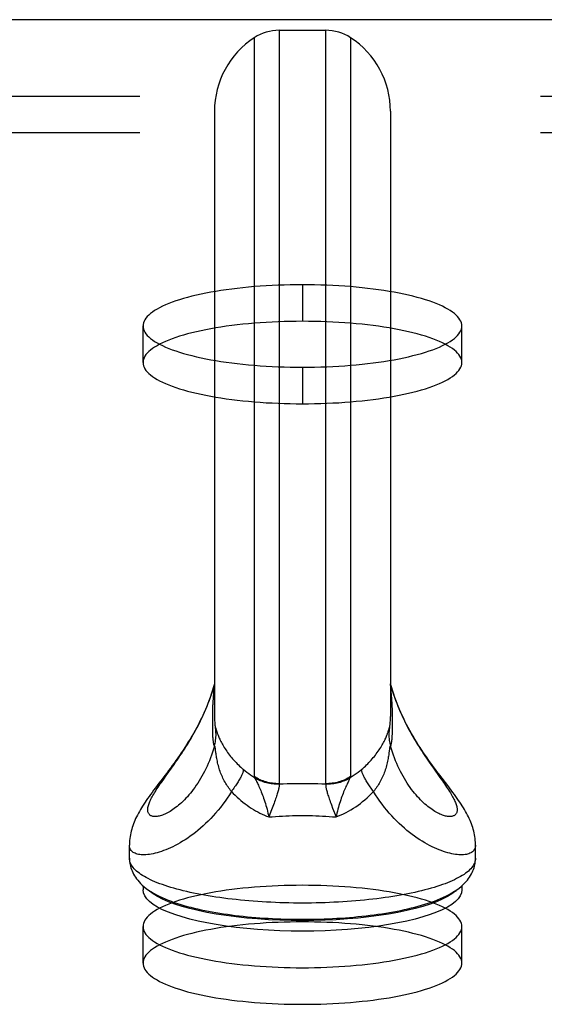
# Model space of a CAD drawing. Header units: inches. Extents: x 0 to 200, y 0 to 129.
# Tile 74 of 82: x 83.94 to 85.38, y 95.75 to 98.45. Entities that reach past the tile are written whole.
import ezdxf

# ---------------------------------------------------------------- set-up
doc = ezdxf.new("R2010")
doc.units = ezdxf.units.IN
doc.header["$LTSCALE"] = 11
doc.header["$MEASUREMENT"] = 0
doc.linetypes.add('HIDDEN', pattern=[0.2, 0.1, -0.1])
doc.layers.get('0').update_dxf_attribs({"linetype": 'CONTINUOUS'})
doc.layers.add('DEFAULT_2', color=8, linetype='HIDDEN')

msp = doc.modelspace()

# ---------------------------------------------------------------- linework, layer by layer
at = {"color": 7, "linetype": 'Continuous'}
for p, q in [((86.7069, 98.4527), (38.9309, 98.4527)), ((84.6511, 98.4236), (84.6511, 96.3534)), ((84.6511, 98.4236), (84.7787, 98.4236)), ((84.7787, 96.3534), (84.7787, 98.4236)), ((84.5827, 98.4032), (84.5827, 96.3731)), ((84.8471, 98.4032), (84.8471, 96.3731)), ((84.4734, 98.2011), (84.4734, 96.5381)), ((84.9564, 98.2011), (84.9564, 96.5381)), ((84.4733, 96.6263), (84.4734, 96.6271)), ((84.4733, 96.6263), (84.4734, 96.6269)), ((84.9581, 96.6219), (84.9564, 96.6281)), ((84.9564, 96.6271), (84.9566, 96.6263)), ((84.9566, 96.6263), (84.9564, 96.6269)), ((84.4678, 96.5484), (84.4677, 96.5429)), ((84.4679, 96.554), (84.4678, 96.5484)), ((84.4681, 96.5597), (84.4679, 96.554)), ((84.9617, 96.5597), (84.9615, 96.5656)), ((84.9619, 96.554), (84.9617, 96.5597)), ((84.962, 96.5484), (84.9619, 96.554)), ((84.9621, 96.5429), (84.962, 96.5484)), ((84.4677, 96.5374), (84.4676, 96.5289)), ((84.4676, 96.5289), (84.4676, 96.5171)), ((84.4677, 96.5429), (84.4677, 96.5374)), ((84.9622, 96.5346), (84.9621, 96.5429)), ((84.9622, 96.5229), (84.9622, 96.5346)), ((84.9622, 96.5143), (84.9622, 96.5229)), ((84.4676, 96.5171), (84.4677, 96.5089)), ((84.4677, 96.5089), (84.4677, 96.5037)), ((84.4677, 96.5037), (84.4678, 96.4987)), ((84.4678, 96.4987), (84.4679, 96.4938)), ((84.4743, 96.5169), (84.4743, 96.5168)), ((84.4769, 96.5054), (84.4772, 96.5045)), ((84.4772, 96.5045), (84.4781, 96.5016)), ((84.4781, 96.5016), (84.4786, 96.4999)), ((84.4786, 96.4999), (84.4792, 96.4979)), ((84.9515, 96.5008), (84.9526, 96.5045)), ((84.9553, 96.5155), (84.9555, 96.5168)), ((84.9555, 96.5168), (84.9555, 96.5169)), ((84.9621, 96.5063), (84.9622, 96.5143)), ((84.9621, 96.5012), (84.9621, 96.5063)), ((84.4764, 96.4465), (84.476, 96.4494)), ((84.4775, 96.4382), (84.4764, 96.4465)), ((84.3408, 96.3758), (84.3552, 96.396)), ((84.3552, 96.396), (84.3628, 96.4068)), ((85.0747, 96.396), (85.0924, 96.371)), ((84.3277, 96.3573), (84.3341, 96.3663)), ((84.3341, 96.3663), (84.3408, 96.3758)), ((84.6302, 96.2819), (84.6227, 96.2622)), ((84.6338, 96.2911), (84.6302, 96.2819)), ((84.637, 96.2999), (84.6338, 96.2911)), ((84.7978, 96.2866), (84.8071, 96.2622)), ((84.2399, 96.1487), (84.2399, 96.1852)), ((85.1899, 96.1487), (85.1899, 96.1852)), ((84.2774, 96.0731), (84.2774, 96.0617)), ((85.1524, 96.0731), (85.1524, 96.0617)), ((84.6219, 95.9801), (84.5916, 95.9821)), ((84.8678, 95.9846), (84.8382, 95.9821)), ((84.6219, 95.9511), (84.5916, 95.9531)), ((84.8678, 95.9556), (84.8382, 95.9531))]:
    msp.add_line(p, q, dxfattribs=at)
for points in [[(84.4734, 96.6281), (84.4717, 96.6219), (84.4685, 96.6114), (84.4652, 96.601), (84.4617, 96.5909), (84.458, 96.5809), (84.4542, 96.5712), (84.4503, 96.5616), (84.4463, 96.5523), (84.4421, 96.5431), (84.4379, 96.5341), (84.4336, 96.5253), (84.4292, 96.5167), (84.4247, 96.5083), (84.4202, 96.5), (84.4156, 96.4919), (84.411, 96.4839), (84.4063, 96.4761), (84.4016, 96.4684), (84.3968, 96.4608), (84.392, 96.4533), (84.3871, 96.4459), (84.3823, 96.4386), (84.3774, 96.4315), (84.3725, 96.4244), (84.3675, 96.4174), (84.3626, 96.4105), (84.3576, 96.4036), (84.3525, 96.3968), (84.3474, 96.3899), (84.3422, 96.383), (84.3369, 96.376)], [(84.3628, 96.4068), (84.3666, 96.4124), (84.3706, 96.4181), (84.3745, 96.4239), (84.3786, 96.4299), (84.3826, 96.4359), (84.3867, 96.4421), (84.3908, 96.4484), (84.3949, 96.4549), (84.399, 96.4614), (84.4031, 96.4681), (84.4072, 96.4749), (84.4113, 96.4819), (84.4153, 96.489), (84.4194, 96.4962), (84.4234, 96.5035), (84.4273, 96.511), (84.4312, 96.5186), (84.4351, 96.5263), (84.4388, 96.5341), (84.4425, 96.542), (84.4461, 96.5501), (84.4496, 96.5582), (84.453, 96.5665), (84.4563, 96.5748), (84.4594, 96.5832), (84.4625, 96.5917), (84.4654, 96.6003), (84.4681, 96.6089), (84.4708, 96.6176), (84.4733, 96.6264)], [(84.4733, 96.6264), (84.4724, 96.6188), (84.4717, 96.6119), (84.471, 96.6056), (84.4705, 96.5998), (84.4701, 96.5946), (84.4697, 96.5899), (84.4694, 96.5856), (84.4691, 96.5817), (84.4689, 96.5781), (84.4687, 96.5748), (84.4685, 96.5716), (84.4684, 96.5685), (84.4683, 96.5655), (84.4681, 96.5597)], [(84.9615, 96.5656), (84.9614, 96.5685), (84.9613, 96.5716), (84.9611, 96.5748), (84.9609, 96.5781), (84.9607, 96.5817), (84.9604, 96.5857), (84.9601, 96.5899), (84.9597, 96.5946), (84.9593, 96.5998), (84.9588, 96.6056), (84.9581, 96.6119), (84.9574, 96.6188), (84.9566, 96.6264)], [(84.9566, 96.6264), (84.959, 96.6176), (84.9617, 96.6089), (84.9644, 96.6003), (84.9673, 96.5917), (84.9704, 96.5832), (84.9736, 96.5748), (84.9768, 96.5665), (84.9802, 96.5582), (84.9837, 96.5501), (84.9873, 96.542), (84.991, 96.5341), (84.9948, 96.5263), (84.9986, 96.5186), (85.0025, 96.511), (85.0064, 96.5035), (85.0104, 96.4962), (85.0145, 96.489), (85.0185, 96.4819), (85.0226, 96.4749), (85.0267, 96.4681), (85.0308, 96.4614), (85.0349, 96.4549), (85.039, 96.4484), (85.0431, 96.4421), (85.0472, 96.4359), (85.0513, 96.4299), (85.0553, 96.4239), (85.0592, 96.4181), (85.0632, 96.4124), (85.0671, 96.4068), (85.0747, 96.396)], [(85.0982, 96.369), (85.0929, 96.376), (85.0876, 96.383), (85.0824, 96.3899), (85.0773, 96.3968), (85.0723, 96.4037), (85.0672, 96.4105), (85.0623, 96.4175), (85.0574, 96.4244), (85.0524, 96.4315), (85.0475, 96.4387), (85.0427, 96.4459), (85.0378, 96.4533), (85.033, 96.4608), (85.0282, 96.4684), (85.0235, 96.4761), (85.0188, 96.4839), (85.0142, 96.4919), (85.0096, 96.5), (85.0051, 96.5083), (85.0006, 96.5167), (84.9962, 96.5254), (84.9919, 96.5342), (84.9877, 96.5431), (84.9835, 96.5523), (84.9795, 96.5617), (84.9756, 96.5712), (84.9718, 96.581), (84.9681, 96.5909), (84.9646, 96.601), (84.9613, 96.6114), (84.9581, 96.6219)], [(84.4679, 96.4938), (84.468, 96.4914), (84.4681, 96.489), (84.4682, 96.4867), (84.4683, 96.4844), (84.4684, 96.4822), (84.4685, 96.48), (84.4687, 96.4778), (84.4689, 96.4756), (84.4691, 96.4734), (84.4694, 96.4712), (84.4697, 96.4689), (84.4701, 96.4666), (84.4705, 96.4643), (84.471, 96.462), (84.4717, 96.4599), (84.4724, 96.458), (84.4733, 96.4564)], [(84.4733, 96.4564), (84.4743, 96.4605), (84.4752, 96.4647), (84.476, 96.4689), (84.4766, 96.4731), (84.4771, 96.4774), (84.4774, 96.4816), (84.4776, 96.4859), (84.4776, 96.4902), (84.4775, 96.4945), (84.4772, 96.4987), (84.4768, 96.503), (84.4762, 96.5072)], [(84.4743, 96.5168), (84.4745, 96.5155), (84.4747, 96.5139), (84.4749, 96.5123), (84.4751, 96.5108), (84.4755, 96.5094), (84.4758, 96.5082), (84.4762, 96.5072)], [(84.4762, 96.5072), (84.4763, 96.5071), (84.4764, 96.5069), (84.4765, 96.5066), (84.4766, 96.5064), (84.4767, 96.5061), (84.4768, 96.5057), (84.4769, 96.5054)], [(84.4792, 96.4979), (84.4796, 96.4968), (84.48, 96.4955), (84.4805, 96.494), (84.4811, 96.4924), (84.4817, 96.4907), (84.4824, 96.4887), (84.4833, 96.4866), (84.4842, 96.4843), (84.4853, 96.4817), (84.4864, 96.479), (84.4877, 96.4761), (84.4891, 96.4731), (84.4907, 96.47), (84.4923, 96.4668), (84.4941, 96.4635), (84.496, 96.4602), (84.498, 96.4567), (84.5001, 96.4533), (84.5023, 96.4498), (84.5046, 96.4463), (84.507, 96.4428), (84.5095, 96.4393), (84.5121, 96.4358), (84.5148, 96.4323), (84.5175, 96.4288), (84.5204, 96.4254), (84.5233, 96.4219), (84.5263, 96.4185), (84.5293, 96.4152), (84.5325, 96.4118), (84.5357, 96.4085), (84.5389, 96.4052), (84.5423, 96.402), (84.5456, 96.3988), (84.5491, 96.3956), (84.5526, 96.3925)], [(84.8772, 96.3925), (84.8807, 96.3956), (84.8842, 96.3988), (84.8876, 96.402), (84.8909, 96.4052), (84.8942, 96.4085), (84.8974, 96.4118), (84.9005, 96.4152), (84.9035, 96.4185), (84.9065, 96.4219), (84.9094, 96.4254), (84.9123, 96.4288), (84.915, 96.4323), (84.9177, 96.4358), (84.9203, 96.4393), (84.9228, 96.4428), (84.9252, 96.4463), (84.9275, 96.4498), (84.9297, 96.4533), (84.9318, 96.4567), (84.9338, 96.4602), (84.9357, 96.4635), (84.9375, 96.4668), (84.9392, 96.47), (84.9407, 96.4731), (84.9421, 96.4761), (84.9434, 96.479), (84.9446, 96.4817), (84.9456, 96.4843), (84.9466, 96.4866), (84.9474, 96.4887), (84.9481, 96.4907), (84.9487, 96.4924), (84.9493, 96.494), (84.9498, 96.4955), (84.9502, 96.4968), (84.9506, 96.4979), (84.9509, 96.499), (84.9515, 96.5008)], [(84.9536, 96.5072), (84.953, 96.503), (84.9526, 96.4987), (84.9523, 96.4945), (84.9522, 96.4902), (84.9522, 96.4859), (84.9524, 96.4816), (84.9527, 96.4774), (84.9532, 96.4731), (84.9538, 96.4689), (84.9546, 96.4647), (84.9555, 96.4605), (84.9566, 96.4564)], [(84.9526, 96.5045), (84.9529, 96.5054), (84.953, 96.5057), (84.9531, 96.5061), (84.9532, 96.5064), (84.9533, 96.5066), (84.9534, 96.5069), (84.9535, 96.5071), (84.9536, 96.5072)], [(84.9536, 96.5072), (84.954, 96.5082), (84.9544, 96.5094), (84.9547, 96.5108), (84.9549, 96.5123), (84.9552, 96.5139), (84.9553, 96.5155)], [(84.9566, 96.4564), (84.9574, 96.458), (84.9581, 96.4599), (84.9588, 96.462), (84.9593, 96.4643), (84.9598, 96.4666), (84.9601, 96.4689), (84.9604, 96.4712), (84.9607, 96.4734), (84.9609, 96.4757), (84.9611, 96.4778), (84.9613, 96.48), (84.9614, 96.4822), (84.9615, 96.4844), (84.9616, 96.4867), (84.9617, 96.489), (84.9618, 96.4914), (84.9619, 96.4938), (84.962, 96.4962), (84.9621, 96.5012)], [(84.4733, 96.4564), (84.4708, 96.4482), (84.4681, 96.4402), (84.4654, 96.4323), (84.4625, 96.4245), (84.4594, 96.4168), (84.4563, 96.4093), (84.453, 96.4019), (84.4496, 96.3947), (84.4461, 96.3876), (84.4425, 96.3808), (84.4388, 96.3741), (84.4351, 96.3676), (84.4312, 96.3613), (84.4273, 96.3552), (84.4234, 96.3492), (84.4194, 96.3435), (84.4153, 96.338), (84.4113, 96.3327), (84.4072, 96.3276), (84.4031, 96.3227), (84.399, 96.318), (84.3949, 96.3136), (84.3908, 96.3093), (84.3867, 96.3052), (84.3826, 96.3014), (84.3786, 96.2977), (84.3745, 96.2943), (84.3706, 96.291), (84.3666, 96.288), (84.3628, 96.2851), (84.3589, 96.2824), (84.3552, 96.2799), (84.3514, 96.2777), (84.3478, 96.2755), (84.3442, 96.2736), (84.3408, 96.2719), (84.3374, 96.2703), (84.3341, 96.2689), (84.3308, 96.2676), (84.3277, 96.2666), (84.3247, 96.2657), (84.3218, 96.2649), (84.319, 96.2644), (84.3163, 96.2639), (84.3137, 96.2637), (84.3112, 96.2635), (84.3089, 96.2636), (84.3067, 96.2637), (84.3046, 96.264), (84.3026, 96.2645), (84.3008, 96.2651), (84.2991, 96.2658), (84.2976, 96.2667), (84.2962, 96.2676), (84.2949, 96.2688), (84.2938, 96.27), (84.2928, 96.2714), (84.292, 96.2728), (84.2913, 96.2744), (84.2908, 96.2761), (84.2904, 96.278), (84.2902, 96.2799), (84.2901, 96.282), (84.2902, 96.2841), (84.2904, 96.2864), (84.2908, 96.2887), (84.2913, 96.2912), (84.292, 96.2938)], [(84.476, 96.4494), (84.4758, 96.4506), (84.4757, 96.4517), (84.4755, 96.4526), (84.4754, 96.4534), (84.4752, 96.4542), (84.4751, 96.4548), (84.475, 96.4553), (84.4748, 96.4558), (84.4747, 96.4562), (84.4746, 96.4565), (84.4744, 96.4567), (84.4743, 96.4569), (84.4741, 96.457), (84.474, 96.457), (84.4738, 96.457), (84.4736, 96.4568), (84.4735, 96.4566), (84.4733, 96.4564)], [(84.5199, 96.3325), (84.5175, 96.3354), (84.5152, 96.3385), (84.5129, 96.3416), (84.5106, 96.3447), (84.5084, 96.3479), (84.5063, 96.3512), (84.5043, 96.3546), (84.5023, 96.358), (84.5003, 96.3614), (84.4985, 96.365), (84.4967, 96.3686), (84.495, 96.3723), (84.4933, 96.376), (84.4918, 96.3798), (84.4903, 96.3836), (84.4889, 96.3876), (84.4875, 96.3915), (84.4863, 96.3955), (84.4851, 96.3995), (84.484, 96.4034), (84.483, 96.4074), (84.4821, 96.4113), (84.4813, 96.4152), (84.4805, 96.419), (84.4799, 96.4226), (84.4793, 96.4261), (84.4787, 96.4295), (84.4782, 96.4327), (84.4778, 96.4356), (84.4775, 96.4382)], [(84.9536, 96.4481), (84.9524, 96.4382), (84.952, 96.4356), (84.9516, 96.4327), (84.9511, 96.4295), (84.9506, 96.4262), (84.95, 96.4226), (84.9493, 96.419), (84.9485, 96.4152), (84.9477, 96.4113), (84.9468, 96.4074), (84.9458, 96.4034), (84.9447, 96.3995), (84.9435, 96.3955), (84.9423, 96.3915), (84.941, 96.3876), (84.9395, 96.3837), (84.9381, 96.3798), (84.9365, 96.376), (84.9348, 96.3723), (84.9331, 96.3686), (84.9313, 96.365), (84.9295, 96.3614), (84.9276, 96.358), (84.9256, 96.3546), (84.9235, 96.3512), (84.9214, 96.3479), (84.9192, 96.3447), (84.917, 96.3416), (84.9147, 96.3385), (84.9123, 96.3354), (84.9099, 96.3325)], [(84.9566, 96.4564), (84.9564, 96.4566), (84.9562, 96.4568), (84.956, 96.457), (84.9558, 96.457), (84.9557, 96.457), (84.9555, 96.4569), (84.9554, 96.4567), (84.9553, 96.4565), (84.9551, 96.4562), (84.955, 96.4558), (84.9548, 96.4553), (84.9547, 96.4548), (84.9546, 96.4542), (84.9544, 96.4534), (84.9543, 96.4526), (84.9541, 96.4517), (84.954, 96.4506), (84.9538, 96.4494), (84.9536, 96.4481)], [(85.0104, 96.3435), (85.0064, 96.3492), (85.0025, 96.3552), (84.9986, 96.3613), (84.9948, 96.3676), (84.991, 96.3741), (84.9873, 96.3808), (84.9837, 96.3876), (84.9802, 96.3947), (84.9768, 96.4019), (84.9736, 96.4093), (84.9704, 96.4168), (84.9673, 96.4245), (84.9644, 96.4323), (84.9617, 96.4402), (84.959, 96.4482), (84.9566, 96.4564)], [(84.5526, 96.3925), (84.5526, 96.3913), (84.5524, 96.39), (84.5522, 96.3887), (84.5518, 96.3872), (84.5513, 96.3856), (84.5508, 96.3839), (84.5501, 96.3821), (84.5493, 96.3802), (84.5485, 96.3782), (84.5475, 96.3761), (84.5464, 96.3739), (84.5453, 96.3716), (84.544, 96.3693), (84.5427, 96.3669), (84.5412, 96.3643), (84.5397, 96.3618), (84.5381, 96.3591), (84.5364, 96.3564), (84.5346, 96.3536), (84.5327, 96.3507), (84.5308, 96.3478), (84.5288, 96.3448), (84.5267, 96.3418), (84.5245, 96.3387), (84.5222, 96.3356), (84.5199, 96.3325)], [(84.5835, 96.3697), (84.578, 96.3732), (84.5727, 96.3768), (84.5674, 96.3806), (84.5624, 96.3844), (84.5574, 96.3884), (84.5526, 96.3925)], [(84.8772, 96.3925), (84.8724, 96.3884), (84.8675, 96.3844), (84.8624, 96.3806), (84.8571, 96.3768), (84.8518, 96.3732), (84.8463, 96.3697)], [(84.9099, 96.3325), (84.9076, 96.3356), (84.9053, 96.3387), (84.9032, 96.3418), (84.9011, 96.3448), (84.899, 96.3478), (84.8971, 96.3507), (84.8952, 96.3536), (84.8934, 96.3564), (84.8917, 96.3591), (84.8901, 96.3618), (84.8886, 96.3643), (84.8871, 96.3669), (84.8858, 96.3693), (84.8845, 96.3716), (84.8834, 96.3739), (84.8823, 96.3761), (84.8813, 96.3782), (84.8805, 96.3802), (84.8797, 96.3821), (84.879, 96.3839), (84.8785, 96.3856), (84.878, 96.3872), (84.8777, 96.3887), (84.8774, 96.39), (84.8772, 96.3913), (84.8772, 96.3925)], [(84.292, 96.2938), (84.2928, 96.2965), (84.2938, 96.2993), (84.2949, 96.3021), (84.2962, 96.3051), (84.2976, 96.3082), (84.2991, 96.3114), (84.3008, 96.3147), (84.3026, 96.318), (84.3046, 96.3215), (84.3067, 96.3251), (84.3089, 96.3288), (84.3112, 96.3325), (84.3137, 96.3364), (84.3163, 96.3404), (84.319, 96.3444), (84.3218, 96.3486), (84.3247, 96.3529), (84.3277, 96.3573)], [(84.3369, 96.376), (84.3263, 96.362), (84.3211, 96.3551), (84.3111, 96.3419)], [(84.5827, 96.3731), (84.5827, 96.3726), (84.5828, 96.3721), (84.5829, 96.3715), (84.5831, 96.371), (84.5833, 96.3704), (84.5835, 96.3697)], [(84.6511, 96.3534), (84.6466, 96.3535), (84.6421, 96.3538), (84.6376, 96.3541), (84.6331, 96.3547), (84.6286, 96.3554), (84.6242, 96.3563), (84.6198, 96.3573), (84.6154, 96.3585), (84.6111, 96.3598), (84.6069, 96.3612), (84.6027, 96.3629), (84.5985, 96.3646), (84.5945, 96.3665), (84.5905, 96.3686), (84.5866, 96.3708), (84.5827, 96.3731)], [(84.6509, 96.352), (84.6464, 96.352), (84.642, 96.3522), (84.6376, 96.3525), (84.6331, 96.3529), (84.6287, 96.3535), (84.6244, 96.3543), (84.62, 96.3552), (84.6158, 96.3562), (84.6115, 96.3574), (84.6073, 96.3587), (84.6032, 96.3602), (84.5991, 96.3619), (84.5951, 96.3636), (84.5911, 96.3655), (84.5873, 96.3676), (84.5835, 96.3697)], [(84.5835, 96.3697), (84.5844, 96.3683), (84.5853, 96.3666), (84.5863, 96.3648), (84.5874, 96.3627), (84.5886, 96.3604), (84.5898, 96.3579), (84.5912, 96.3552), (84.5926, 96.3523), (84.594, 96.3492), (84.5955, 96.3459), (84.597, 96.3424), (84.5986, 96.3388), (84.6002, 96.335), (84.6018, 96.331), (84.6034, 96.3269), (84.605, 96.3226), (84.6067, 96.3182), (84.6083, 96.3137), (84.6099, 96.309), (84.6115, 96.3041), (84.6131, 96.2992), (84.6146, 96.2941), (84.6161, 96.2889), (84.6176, 96.2837), (84.619, 96.2784), (84.6203, 96.273), (84.6215, 96.2676), (84.6227, 96.2622)], [(84.8471, 96.3731), (84.8433, 96.3708), (84.8393, 96.3686), (84.8353, 96.3665), (84.8313, 96.3646), (84.8271, 96.3629), (84.8229, 96.3612), (84.8187, 96.3598), (84.8144, 96.3585), (84.81, 96.3573), (84.8056, 96.3563), (84.8012, 96.3554), (84.7967, 96.3547), (84.7922, 96.3541), (84.7877, 96.3538), (84.7832, 96.3535), (84.7787, 96.3534)], [(84.8463, 96.3697), (84.8425, 96.3676), (84.8387, 96.3655), (84.8347, 96.3636), (84.8307, 96.3619), (84.8266, 96.3602), (84.8225, 96.3587), (84.8183, 96.3574), (84.8141, 96.3562), (84.8098, 96.3552), (84.8054, 96.3543), (84.8011, 96.3535), (84.7967, 96.3529), (84.7923, 96.3525), (84.7878, 96.3522), (84.7834, 96.352), (84.7789, 96.352)], [(84.8463, 96.3697), (84.8454, 96.3683), (84.8445, 96.3666), (84.8435, 96.3648), (84.8424, 96.3627), (84.8412, 96.3604), (84.84, 96.3579), (84.8387, 96.3552), (84.8373, 96.3523), (84.8358, 96.3491), (84.8343, 96.3459), (84.8328, 96.3424), (84.8312, 96.3388), (84.8296, 96.335), (84.828, 96.331), (84.8264, 96.3269), (84.8248, 96.3226), (84.8231, 96.3182), (84.8215, 96.3136), (84.8199, 96.3089), (84.8183, 96.3041), (84.8167, 96.2992), (84.8152, 96.2941), (84.8137, 96.2889), (84.8122, 96.2837), (84.8108, 96.2784), (84.8095, 96.273), (84.8083, 96.2676), (84.8071, 96.2622)], [(84.8471, 96.3731), (84.8471, 96.3726), (84.847, 96.3721), (84.8469, 96.3715), (84.8467, 96.371), (84.8465, 96.3704), (84.8463, 96.3697)], [(85.0924, 96.371), (85.099, 96.3617), (85.1021, 96.3573), (85.1051, 96.3529), (85.108, 96.3486), (85.1108, 96.3444), (85.1135, 96.3404), (85.1161, 96.3364), (85.1186, 96.3325), (85.1209, 96.3288), (85.1231, 96.3251), (85.1252, 96.3215), (85.1272, 96.318), (85.129, 96.3147), (85.1307, 96.3114), (85.1322, 96.3082), (85.1336, 96.3051), (85.1349, 96.3021), (85.136, 96.2993), (85.137, 96.2965), (85.1378, 96.2938), (85.1385, 96.2912), (85.139, 96.2887), (85.1394, 96.2864), (85.1396, 96.2841), (85.1397, 96.282), (85.1396, 96.2799), (85.1394, 96.278), (85.139, 96.2761), (85.1385, 96.2744), (85.1378, 96.2728), (85.137, 96.2714), (85.136, 96.27), (85.1349, 96.2688), (85.1336, 96.2676), (85.1322, 96.2667), (85.1307, 96.2658), (85.129, 96.2651), (85.1272, 96.2645), (85.1252, 96.264), (85.1231, 96.2637), (85.1209, 96.2636), (85.1186, 96.2635), (85.1161, 96.2637), (85.1135, 96.2639), (85.1108, 96.2644), (85.108, 96.2649), (85.1051, 96.2657), (85.1021, 96.2666), (85.099, 96.2676), (85.0958, 96.2689), (85.0924, 96.2703), (85.089, 96.2719), (85.0856, 96.2736), (85.082, 96.2755), (85.0784, 96.2777), (85.0747, 96.2799), (85.0709, 96.2824), (85.0671, 96.2851), (85.0632, 96.288), (85.0592, 96.291), (85.0553, 96.2943), (85.0513, 96.2977), (85.0472, 96.3014), (85.0431, 96.3052), (85.039, 96.3093), (85.0349, 96.3136), (85.0308, 96.318), (85.0267, 96.3227), (85.0226, 96.3276), (85.0185, 96.3327), (85.0145, 96.338), (85.0104, 96.3435)], [(85.1899, 96.1852), (85.1899, 96.1879), (85.1897, 96.1929), (85.1894, 96.198), (85.1888, 96.2031), (85.1882, 96.2082), (85.1873, 96.2133), (85.1863, 96.2184), (85.1851, 96.2235), (85.1837, 96.2285), (85.1823, 96.2334), (85.1807, 96.2383), (85.1789, 96.2432), (85.177, 96.248), (85.175, 96.2529), (85.1728, 96.2578), (85.1705, 96.2627), (85.168, 96.2676), (85.1654, 96.2726), (85.1626, 96.2776), (85.1597, 96.2825), (85.1567, 96.2875), (85.1536, 96.2925), (85.1504, 96.2975), (85.1471, 96.3025), (85.1436, 96.3077), (85.1399, 96.3129), (85.1361, 96.3183), (85.1321, 96.3239), (85.1279, 96.3297), (85.1234, 96.3357), (85.1187, 96.3419), (85.1138, 96.3484), (85.0982, 96.369)], [(84.3111, 96.3419), (84.3064, 96.3357), (84.302, 96.3297), (84.2977, 96.3239), (84.2937, 96.3183), (84.2899, 96.3129), (84.2862, 96.3077), (84.2827, 96.3025), (84.2794, 96.2975), (84.2762, 96.2924), (84.2731, 96.2875), (84.2701, 96.2825), (84.2672, 96.2776), (84.2644, 96.2726), (84.2618, 96.2676), (84.2593, 96.2627), (84.257, 96.2578), (84.2548, 96.2529), (84.2528, 96.248), (84.2509, 96.2431), (84.2491, 96.2383), (84.2475, 96.2334), (84.2461, 96.2285), (84.2447, 96.2235), (84.2436, 96.2184), (84.2425, 96.2133), (84.2417, 96.2082), (84.241, 96.2031), (84.2405, 96.198), (84.2401, 96.1929), (84.2399, 96.1879), (84.2399, 96.1852)], [(84.5199, 96.3325), (84.5142, 96.3233), (84.5084, 96.3143), (84.5023, 96.3055), (84.4961, 96.297), (84.4897, 96.2886), (84.4832, 96.2806), (84.4766, 96.2728), (84.4698, 96.2652), (84.463, 96.2579), (84.4561, 96.2509), (84.4492, 96.2441), (84.4422, 96.2376), (84.4351, 96.2314), (84.4281, 96.2255), (84.421, 96.2198), (84.414, 96.2144), (84.4069, 96.2093), (84.3999, 96.2044), (84.393, 96.1998), (84.386, 96.1954), (84.3792, 96.1913), (84.3724, 96.1875), (84.3657, 96.1839), (84.3591, 96.1806), (84.3526, 96.1775), (84.3462, 96.1747), (84.3399, 96.1721), (84.3337, 96.1698), (84.3277, 96.1676), (84.3218, 96.1658), (84.3161, 96.1641), (84.3105, 96.1626), (84.3051, 96.1614), (84.2999, 96.1604), (84.2948, 96.1596), (84.29, 96.159), (84.2853, 96.1586), (84.2808, 96.1585), (84.2765, 96.1585), (84.2725, 96.1587), (84.2686, 96.159), (84.265, 96.1596), (84.2616, 96.1604), (84.2585, 96.1613), (84.2556, 96.1624), (84.2529, 96.1637), (84.2504, 96.1651), (84.2482, 96.1668), (84.2463, 96.1685), (84.2446, 96.1705), (84.2432, 96.1725), (84.242, 96.1748), (84.2411, 96.1772), (84.2404, 96.1797), (84.24, 96.1824), (84.2399, 96.1852)], [(84.5199, 96.3325), (84.525, 96.3272), (84.5302, 96.322), (84.5354, 96.317), (84.5408, 96.3122), (84.5462, 96.3075), (84.5517, 96.303), (84.5573, 96.2987), (84.563, 96.2945), (84.5687, 96.2905), (84.5745, 96.2867), (84.5803, 96.283), (84.5863, 96.2795), (84.5922, 96.2762), (84.5982, 96.2731), (84.6043, 96.2701), (84.6104, 96.2673), (84.6165, 96.2647), (84.6227, 96.2622)], [(84.6509, 96.352), (84.651, 96.3509), (84.651, 96.3497), (84.6509, 96.3483), (84.6508, 96.3468), (84.6506, 96.3451), (84.6503, 96.3432), (84.6499, 96.3412), (84.6495, 96.3389), (84.6489, 96.3366), (84.6483, 96.334), (84.6476, 96.3313), (84.6467, 96.3285), (84.6458, 96.3255), (84.6448, 96.3223), (84.6438, 96.319), (84.6426, 96.3155), (84.6413, 96.3118), (84.64, 96.308), (84.6385, 96.304), (84.637, 96.2999)], [(84.6511, 96.3534), (84.6511, 96.3532), (84.651, 96.353), (84.6509, 96.3528), (84.6509, 96.3525), (84.6509, 96.3523), (84.6509, 96.352)], [(84.6511, 96.3534), (84.6618, 96.3537), (84.6725, 96.354), (84.6831, 96.3541), (84.6938, 96.3543), (84.7043, 96.3544), (84.7149, 96.3544)], [(84.7149, 96.3544), (84.7255, 96.3544), (84.7361, 96.3543), (84.7467, 96.3541), (84.7573, 96.354), (84.768, 96.3537), (84.7787, 96.3534)], [(84.7787, 96.3534), (84.7788, 96.3532), (84.7788, 96.353), (84.7789, 96.3528), (84.7789, 96.3525), (84.7789, 96.3523), (84.7789, 96.352)], [(84.7789, 96.352), (84.7788, 96.3509), (84.7788, 96.3497), (84.7789, 96.3483), (84.779, 96.3468), (84.7792, 96.3451), (84.7795, 96.3432), (84.7799, 96.3412), (84.7803, 96.3389), (84.7809, 96.3366), (84.7815, 96.334), (84.7823, 96.3313), (84.7831, 96.3285), (84.784, 96.3255), (84.785, 96.3223), (84.7861, 96.319), (84.7872, 96.3155), (84.7885, 96.3118), (84.7899, 96.308), (84.7913, 96.304), (84.7928, 96.2999), (84.7944, 96.2956), (84.7978, 96.2866)], [(84.8071, 96.2622), (84.8141, 96.265), (84.821, 96.268), (84.8278, 96.2712), (84.8346, 96.2746), (84.8413, 96.2783), (84.848, 96.2821), (84.8546, 96.2862), (84.8611, 96.2905), (84.8676, 96.295), (84.8739, 96.2997), (84.8802, 96.3047), (84.8864, 96.3098), (84.8924, 96.3152), (84.8984, 96.3207), (84.9042, 96.3265), (84.9099, 96.3325)], [(85.1899, 96.1852), (85.1898, 96.1824), (85.1894, 96.1797), (85.1887, 96.1772), (85.1878, 96.1748), (85.1866, 96.1725), (85.1852, 96.1705), (85.1835, 96.1685), (85.1816, 96.1668), (85.1794, 96.1651), (85.1769, 96.1637), (85.1743, 96.1624), (85.1713, 96.1613), (85.1682, 96.1604), (85.1648, 96.1596), (85.1612, 96.159), (85.1573, 96.1587), (85.1533, 96.1585), (85.149, 96.1585), (85.1445, 96.1586), (85.1398, 96.159), (85.135, 96.1596), (85.1299, 96.1604), (85.1247, 96.1614), (85.1193, 96.1626), (85.1137, 96.1641), (85.108, 96.1658), (85.1021, 96.1676), (85.0961, 96.1698), (85.0899, 96.1721), (85.0836, 96.1747), (85.0772, 96.1775), (85.0707, 96.1806), (85.0641, 96.1839), (85.0574, 96.1875), (85.0506, 96.1914), (85.0438, 96.1954), (85.0368, 96.1998), (85.0299, 96.2044), (85.0229, 96.2093), (85.0158, 96.2144), (85.0088, 96.2198), (85.0017, 96.2255), (84.9947, 96.2314), (84.9877, 96.2376), (84.9807, 96.2441), (84.9737, 96.2509), (84.9668, 96.2579), (84.96, 96.2652), (84.9533, 96.2728), (84.9466, 96.2806), (84.9401, 96.2887), (84.9338, 96.297), (84.9275, 96.3055), (84.9215, 96.3143), (84.9156, 96.3233), (84.9099, 96.3325)], [(84.6227, 96.2622), (84.632, 96.263), (84.6413, 96.2637), (84.6506, 96.2643), (84.6599, 96.2649), (84.6691, 96.2653), (84.6783, 96.2657), (84.6875, 96.266), (84.6967, 96.2662), (84.7058, 96.2663), (84.7149, 96.2663)], [(84.7149, 96.2663), (84.724, 96.2663), (84.7332, 96.2662), (84.7423, 96.266), (84.7515, 96.2657), (84.7607, 96.2653), (84.77, 96.2649), (84.7792, 96.2643), (84.7885, 96.2637), (84.7978, 96.263), (84.8071, 96.2622)], [(84.2399, 96.1487), (84.24, 96.1443), (84.2403, 96.1399), (84.2409, 96.1356), (84.2417, 96.1312), (84.2426, 96.1269), (84.2439, 96.1225), (84.2453, 96.1182), (84.247, 96.1139), (84.2489, 96.1096), (84.2511, 96.1053), (84.2535, 96.101), (84.2563, 96.0968), (84.2593, 96.0925), (84.2627, 96.0882), (84.2664, 96.0838), (84.2706, 96.0795), (84.2752, 96.075), (84.2804, 96.0706), (84.2861, 96.066), (84.2923, 96.0615), (84.2991, 96.0571), (84.3063, 96.0527), (84.3138, 96.0486), (84.3215, 96.0446), (84.3295, 96.0409), (84.3377, 96.0373), (84.346, 96.0339), (84.3544, 96.0307), (84.363, 96.0276), (84.3717, 96.0247), (84.3806, 96.0219), (84.3896, 96.0192), (84.3988, 96.0167), (84.4081, 96.0142), (84.4175, 96.0118), (84.4271, 96.0096), (84.4369, 96.0074), (84.4468, 96.0054), (84.4568, 96.0034)], [(84.4774, 96.0422), (84.4667, 96.0438), (84.4562, 96.0456), (84.4459, 96.0473), (84.4357, 96.0492), (84.4257, 96.0511), (84.416, 96.0531), (84.4064, 96.0552), (84.3971, 96.0573), (84.3879, 96.0595), (84.379, 96.0617), (84.3704, 96.064), (84.3619, 96.0664), (84.3537, 96.0688), (84.3458, 96.0713), (84.3381, 96.0738), (84.3306, 96.0764), (84.3234, 96.079), (84.3165, 96.0817), (84.3099, 96.0844), (84.3035, 96.0872), (84.2975, 96.09), (84.2917, 96.0929), (84.2862, 96.0957), (84.281, 96.0987), (84.2761, 96.1016), (84.2715, 96.1046), (84.2672, 96.1076), (84.2632, 96.1107), (84.2595, 96.1137), (84.2561, 96.1168), (84.253, 96.12), (84.2503, 96.1231), (84.2479, 96.1263), (84.2458, 96.1294), (84.244, 96.1326), (84.2425, 96.1358), (84.2414, 96.139), (84.2406, 96.1422), (84.2401, 96.1454), (84.2399, 96.1487)], [(84.9541, 96), (84.9644, 96.0018), (84.9746, 96.0037), (84.9847, 96.0057), (84.9946, 96.0078), (85.0044, 96.01), (85.014, 96.0123), (85.0235, 96.0147), (85.0328, 96.0171), (85.042, 96.0197), (85.051, 96.0224), (85.0599, 96.0253), (85.0686, 96.0282), (85.0772, 96.0313), (85.0856, 96.0346), (85.0939, 96.0381), (85.1021, 96.0417), (85.11, 96.0455), (85.1177, 96.0495), (85.1252, 96.0537), (85.1322, 96.058), (85.1389, 96.0625), (85.145, 96.067), (85.1505, 96.0715), (85.1555, 96.0759), (85.16, 96.0803), (85.1641, 96.0846), (85.1677, 96.0888), (85.1709, 96.0931), (85.1739, 96.0973), (85.1765, 96.1015), (85.1789, 96.1057), (85.181, 96.1099), (85.1829, 96.1141), (85.1846, 96.1183), (85.186, 96.1226), (85.1872, 96.1269), (85.1882, 96.1312), (85.1889, 96.1356), (85.1895, 96.1399), (85.1898, 96.1443), (85.1899, 96.1487)], [(85.1899, 96.1487), (85.1897, 96.1454), (85.1893, 96.1422), (85.1884, 96.139), (85.1873, 96.1358), (85.1858, 96.1326), (85.1841, 96.1294), (85.182, 96.1263), (85.1795, 96.1231), (85.1768, 96.12), (85.1737, 96.1168), (85.1703, 96.1137), (85.1667, 96.1107), (85.1627, 96.1076), (85.1584, 96.1046), (85.1538, 96.1016), (85.1488, 96.0987), (85.1436, 96.0957), (85.1381, 96.0929), (85.1323, 96.09), (85.1263, 96.0872), (85.1199, 96.0844), (85.1133, 96.0817), (85.1064, 96.079), (85.0992, 96.0764), (85.0918, 96.0738), (85.0841, 96.0713), (85.0761, 96.0688), (85.0679, 96.0664), (85.0595, 96.064), (85.0508, 96.0617), (85.0419, 96.0595), (85.0327, 96.0573), (85.0234, 96.0552), (85.0138, 96.0531), (85.0041, 96.0511), (84.9941, 96.0492), (84.984, 96.0473), (84.9736, 96.0456), (84.9631, 96.0438)], [(84.4784, 95.9665), (84.4527, 95.9711), (84.4284, 95.9762), (84.4056, 95.9817), (84.3843, 95.9876), (84.3647, 95.9939), (84.3469, 96.0005), (84.3309, 96.0075), (84.3169, 96.0147), (84.305, 96.0222), (84.2951, 96.0298), (84.2874, 96.0377), (84.2819, 96.0456), (84.2785, 96.0537), (84.2774, 96.0617)], [(84.5916, 95.9821), (84.562, 95.9846), (84.5332, 95.9877), (84.5052, 95.9913), (84.4784, 95.9955), (84.4527, 96.0001), (84.4284, 96.0051), (84.4056, 96.0106), (84.3843, 96.0166), (84.3647, 96.0229), (84.3469, 96.0295), (84.3309, 96.0364), (84.3169, 96.0437), (84.305, 96.0511), (84.2951, 96.0588), (84.2927, 96.0613)], [(85.1372, 96.0614), (85.1347, 96.0588), (85.1248, 96.0511), (85.1129, 96.0437), (85.0989, 96.0364), (85.083, 96.0295), (85.0651, 96.0229), (85.0455, 96.0166), (85.0243, 96.0106), (85.0014, 96.0051), (84.9771, 96.0001), (84.9514, 95.9955), (84.9246, 95.9913), (84.8967, 95.9877), (84.8678, 95.9846)], [(85.1524, 96.0617), (85.1513, 96.0537), (85.148, 96.0456), (85.1424, 96.0377), (85.1347, 96.0298), (85.1248, 96.0222), (85.1129, 96.0147), (85.0989, 96.0075), (85.083, 96.0005), (85.0651, 95.9939), (85.0455, 95.9876), (85.0243, 95.9817), (85.0014, 95.9762), (84.9771, 95.9711)], [(84.7149, 96.0257), (84.7025, 96.0258), (84.69, 96.0259), (84.6776, 96.0261), (84.6653, 96.0264), (84.6529, 96.0268), (84.6406, 96.0272), (84.6283, 96.0278), (84.6161, 96.0284), (84.604, 96.0291), (84.592, 96.0299), (84.58, 96.0308), (84.5681, 96.0317), (84.5563, 96.0328), (84.5447, 96.0339), (84.5331, 96.0351), (84.5217, 96.0364), (84.5104, 96.0377), (84.4993, 96.0391), (84.4883, 96.0406), (84.4774, 96.0422)], [(84.9631, 96.0438), (84.9524, 96.0422), (84.9416, 96.0406), (84.9306, 96.0391), (84.9194, 96.0377), (84.9081, 96.0364), (84.8967, 96.0351), (84.8851, 96.0339), (84.8735, 96.0328), (84.8617, 96.0317), (84.8498, 96.0308), (84.8378, 96.0299), (84.8258, 96.0291), (84.8137, 96.0284), (84.8015, 96.0278), (84.7892, 96.0272), (84.7769, 96.0268), (84.7646, 96.0264), (84.7522, 96.0261), (84.7398, 96.0259), (84.7273, 96.0258), (84.7149, 96.0257)], [(84.4568, 96.0034), (84.4669, 96.0015), (84.4772, 95.9997), (84.4877, 95.998), (84.4982, 95.9964), (84.5089, 95.9948), (84.5197, 95.9933), (84.5305, 95.992), (84.5415, 95.9907), (84.5526, 95.9895), (84.5638, 95.9883), (84.5751, 95.9873), (84.5865, 95.9863)], [(84.5865, 95.9863), (84.5979, 95.9854), (84.6094, 95.9847)], [(84.6094, 95.9847), (84.621, 95.9839), (84.6326, 95.9833), (84.6443, 95.9828), (84.656, 95.9823), (84.6677, 95.9819), (84.6795, 95.9816), (84.6913, 95.9814), (84.7031, 95.9813), (84.7149, 95.9813)], [(84.7149, 95.9775), (84.6836, 95.9778), (84.6526, 95.9786), (84.6219, 95.9801)], [(84.7149, 95.9813), (84.7268, 95.9813), (84.7387, 95.9814), (84.7506, 95.9816), (84.7624, 95.9819), (84.7743, 95.9823), (84.7861, 95.9828), (84.7978, 95.9833), (84.8095, 95.984)], [(84.8382, 95.9821), (84.8079, 95.9801), (84.7772, 95.9786), (84.7462, 95.9778), (84.7149, 95.9775)], [(84.8095, 95.984), (84.8212, 95.9847), (84.8327, 95.9855)], [(84.8327, 95.9855), (84.8443, 95.9864), (84.8557, 95.9874), (84.867, 95.9884), (84.8783, 95.9896), (84.8895, 95.9908), (84.9005, 95.9921), (84.9115, 95.9935), (84.9223, 95.995), (84.933, 95.9966), (84.9436, 95.9982), (84.9541, 96)], [(84.5916, 95.9531), (84.562, 95.9556), (84.5332, 95.9587), (84.5052, 95.9624), (84.4784, 95.9665)], [(84.7149, 95.9485), (84.6836, 95.9488), (84.6526, 95.9497), (84.6219, 95.9511)], [(84.8382, 95.9531), (84.8079, 95.9511), (84.7772, 95.9497), (84.7462, 95.9488), (84.7149, 95.9485)], [(84.9771, 95.9711), (84.9514, 95.9665), (84.9246, 95.9624), (84.8967, 95.9587), (84.8678, 95.9556)]]:
    msp.add_lwpolyline(points, dxfattribs=at)
for centre, radius, start, end in [((84.6511, 98.2986), 0.125, 90, 123.1848), ((84.7787, 98.2986), 0.125, 56.8152, 90), ((84.7149, 98.2011), 0.2415, 123.1848, 180), ((84.7149, 98.2011), 0.2415, 0, 56.8152), ((84.7149, 96.5381), 0.2415, 180, 185.0624), ((84.7149, 96.5381), 0.2415, 354.9376, 360)]:
    msp.add_arc(centre, radius, start, end, dxfattribs=at)
at = {"layer": 'DEFAULT_2', "color": 8, "linetype": 'HIDDEN'}
for p, q in [((86.4684, 98.2421), (82.9614, 98.2421)), ((86.4684, 98.1417), (82.9614, 98.1417)), ((84.7149, 97.7245), (84.7149, 97.624)), ((84.2774, 97.5108), (84.2774, 97.6112)), ((85.1524, 97.5108), (85.1524, 97.6112)), ((84.7149, 97.498), (84.7149, 97.3976)), ((84.2774, 95.8608), (84.2774, 95.9613)), ((85.1524, 95.8608), (85.1524, 95.9613))]:
    msp.add_line(p, q, dxfattribs=at)
for points in [[(84.7149, 97.7245), (84.6981, 97.7244), (84.6814, 97.7241), (84.6647, 97.7237), (84.6481, 97.7232), (84.6316, 97.7224), (84.6152, 97.7215), (84.599, 97.7204), (84.5829, 97.7192), (84.567, 97.7178), (84.5514, 97.7163), (84.5359, 97.7146), (84.5208, 97.7127), (84.5059, 97.7107), (84.4913, 97.7086), (84.4771, 97.7063), (84.4632, 97.7039), (84.4497, 97.7013), (84.4365, 97.6986), (84.4238, 97.6958), (84.4115, 97.6928), (84.3997, 97.6898), (84.3883, 97.6866), (84.3774, 97.6833), (84.367, 97.6799), (84.3571, 97.6764), (84.3477, 97.6728), (84.3388, 97.6691), (84.3306, 97.6653), (84.3228, 97.6615), (84.3157, 97.6576), (84.3091, 97.6536), (84.3032, 97.6495), (84.2978, 97.6454), (84.293, 97.6413), (84.2889, 97.637), (84.2854, 97.6328), (84.2825, 97.6285), (84.2803, 97.6242), (84.2787, 97.6199), (84.2777, 97.6156), (84.2774, 97.6112)], [(85.1524, 97.6112), (85.1521, 97.6156), (85.1511, 97.6199), (85.1495, 97.6242), (85.1473, 97.6285), (85.1444, 97.6328), (85.1409, 97.637), (85.1368, 97.6413), (85.132, 97.6454), (85.1267, 97.6495), (85.1207, 97.6536), (85.1141, 97.6576), (85.107, 97.6615), (85.0993, 97.6653), (85.091, 97.6691), (85.0821, 97.6728), (85.0727, 97.6764), (85.0628, 97.6799), (85.0524, 97.6833), (85.0415, 97.6866), (85.0301, 97.6898), (85.0183, 97.6928), (85.006, 97.6958), (84.9933, 97.6986), (84.9801, 97.7013), (84.9666, 97.7039), (84.9527, 97.7063), (84.9385, 97.7086), (84.9239, 97.7107), (84.909, 97.7127), (84.8939, 97.7146), (84.8784, 97.7163), (84.8628, 97.7178), (84.8469, 97.7192), (84.8308, 97.7204), (84.8146, 97.7215), (84.7982, 97.7224), (84.7817, 97.7232), (84.7651, 97.7237), (84.7484, 97.7241), (84.7317, 97.7244), (84.7149, 97.7245)], [(84.7149, 97.624), (84.6981, 97.6239), (84.6814, 97.6237), (84.6647, 97.6233), (84.6481, 97.6227), (84.6316, 97.622), (84.6152, 97.621), (84.599, 97.62), (84.5829, 97.6187), (84.567, 97.6174), (84.5514, 97.6158), (84.5359, 97.6141), (84.5208, 97.6123), (84.5059, 97.6103), (84.4913, 97.6081), (84.4771, 97.6058), (84.4632, 97.6034), (84.4497, 97.6008), (84.4365, 97.5982), (84.4238, 97.5953), (84.4115, 97.5924), (84.3997, 97.5893), (84.3883, 97.5861), (84.3774, 97.5828), (84.367, 97.5794), (84.3571, 97.5759), (84.3477, 97.5723), (84.3388, 97.5687), (84.3306, 97.5649), (84.3228, 97.561), (84.3157, 97.5571), (84.3091, 97.5531), (84.3032, 97.5491), (84.2978, 97.545), (84.293, 97.5408), (84.2889, 97.5366), (84.2854, 97.5324), (84.2825, 97.5281), (84.2803, 97.5238), (84.2787, 97.5195), (84.2777, 97.5151), (84.2774, 97.5108)], [(84.2774, 97.6112), (84.2777, 97.6069), (84.2787, 97.6026), (84.2803, 97.5983), (84.2825, 97.594), (84.2854, 97.5897), (84.2889, 97.5854), (84.293, 97.5812), (84.2978, 97.5771), (84.3032, 97.573), (84.3091, 97.5689), (84.3157, 97.5649), (84.3228, 97.561), (84.3306, 97.5572), (84.3388, 97.5534), (84.3477, 97.5497), (84.3571, 97.5461), (84.367, 97.5426), (84.3774, 97.5392), (84.3883, 97.5359), (84.3997, 97.5327), (84.4115, 97.5297), (84.4238, 97.5267), (84.4365, 97.5239), (84.4497, 97.5212), (84.4632, 97.5186), (84.4771, 97.5162), (84.4913, 97.5139), (84.5059, 97.5118), (84.5208, 97.5098), (84.5359, 97.5079), (84.5514, 97.5062), (84.567, 97.5047), (84.5829, 97.5033), (84.599, 97.5021), (84.6152, 97.501), (84.6316, 97.5001), (84.6481, 97.4993), (84.6647, 97.4988), (84.6814, 97.4983), (84.6981, 97.4981), (84.7149, 97.498)], [(85.1524, 97.5108), (85.1521, 97.5151), (85.1511, 97.5195), (85.1495, 97.5238), (85.1473, 97.5281), (85.1444, 97.5324), (85.1409, 97.5366), (85.1368, 97.5408), (85.132, 97.545), (85.1267, 97.5491), (85.1207, 97.5531), (85.1141, 97.5571), (85.107, 97.561), (85.0993, 97.5649), (85.091, 97.5687), (85.0821, 97.5723), (85.0727, 97.5759), (85.0628, 97.5794), (85.0524, 97.5828), (85.0415, 97.5861), (85.0301, 97.5893), (85.0183, 97.5924), (85.006, 97.5953), (84.9933, 97.5982), (84.9801, 97.6008), (84.9666, 97.6034), (84.9527, 97.6058), (84.9385, 97.6081), (84.9239, 97.6103), (84.909, 97.6123), (84.8939, 97.6141), (84.8784, 97.6158), (84.8628, 97.6174), (84.8469, 97.6187), (84.8308, 97.62), (84.8146, 97.621), (84.7982, 97.622), (84.7817, 97.6227), (84.7651, 97.6233), (84.7484, 97.6237), (84.7317, 97.6239), (84.7149, 97.624)], [(84.7149, 97.498), (84.7317, 97.4981), (84.7484, 97.4983), (84.7651, 97.4988), (84.7817, 97.4993), (84.7982, 97.5001), (84.8146, 97.501), (84.8308, 97.5021), (84.8469, 97.5033), (84.8628, 97.5047), (84.8784, 97.5062), (84.8939, 97.5079), (84.909, 97.5098), (84.9239, 97.5118), (84.9385, 97.5139), (84.9527, 97.5162), (84.9666, 97.5186), (84.9801, 97.5212), (84.9933, 97.5239), (85.006, 97.5267), (85.0183, 97.5297), (85.0301, 97.5327), (85.0415, 97.5359), (85.0524, 97.5392), (85.0628, 97.5426), (85.0727, 97.5461), (85.0821, 97.5497), (85.091, 97.5534), (85.0993, 97.5572), (85.107, 97.561), (85.1141, 97.5649), (85.1207, 97.5689), (85.1267, 97.573), (85.132, 97.5771), (85.1368, 97.5812), (85.1409, 97.5854), (85.1444, 97.5897), (85.1473, 97.594), (85.1495, 97.5983), (85.1511, 97.6026), (85.1521, 97.6069), (85.1524, 97.6112)], [(84.2774, 97.5108), (84.2777, 97.5065), (84.2787, 97.5021), (84.2803, 97.4978), (84.2825, 97.4935), (84.2854, 97.4892), (84.2889, 97.485), (84.293, 97.4808), (84.2978, 97.4766), (84.3032, 97.4725), (84.3091, 97.4685), (84.3157, 97.4645), (84.3228, 97.4605), (84.3306, 97.4567), (84.3388, 97.4529), (84.3477, 97.4492), (84.3571, 97.4456), (84.367, 97.4421), (84.3774, 97.4387), (84.3883, 97.4355), (84.3997, 97.4323), (84.4115, 97.4292), (84.4238, 97.4263), (84.4365, 97.4234), (84.4497, 97.4207), (84.4632, 97.4182), (84.4771, 97.4157), (84.4913, 97.4135), (84.5059, 97.4113), (84.5208, 97.4093), (84.5359, 97.4075), (84.5514, 97.4058), (84.567, 97.4042), (84.5829, 97.4028), (84.599, 97.4016), (84.6152, 97.4005), (84.6316, 97.3996), (84.6481, 97.3989), (84.6647, 97.3983), (84.6814, 97.3979), (84.6981, 97.3976), (84.7149, 97.3976)], [(84.7149, 97.3976), (84.7317, 97.3976), (84.7484, 97.3979), (84.7651, 97.3983), (84.7817, 97.3989), (84.7982, 97.3996), (84.8146, 97.4005), (84.8308, 97.4016), (84.8469, 97.4028), (84.8628, 97.4042), (84.8784, 97.4058), (84.8939, 97.4075), (84.909, 97.4093), (84.9239, 97.4113), (84.9385, 97.4135), (84.9527, 97.4157), (84.9666, 97.4182), (84.9801, 97.4207), (84.9933, 97.4234), (85.006, 97.4263), (85.0183, 97.4292), (85.0301, 97.4323), (85.0415, 97.4355), (85.0524, 97.4387), (85.0628, 97.4421), (85.0727, 97.4456), (85.0821, 97.4492), (85.091, 97.4529), (85.0993, 97.4567), (85.107, 97.4605), (85.1141, 97.4645), (85.1207, 97.4685), (85.1267, 97.4725), (85.132, 97.4766), (85.1368, 97.4808), (85.1409, 97.485), (85.1444, 97.4892), (85.1473, 97.4935), (85.1495, 97.4978), (85.1511, 97.5021), (85.1521, 97.5065), (85.1524, 97.5108)], [(84.7149, 96.0745), (84.6981, 96.0744), (84.6814, 96.0742), (84.6647, 96.0738), (84.6481, 96.0732), (84.6316, 96.0724), (84.6152, 96.0715), (84.599, 96.0705), (84.5829, 96.0692), (84.567, 96.0678), (84.5514, 96.0663), (84.5359, 96.0646), (84.5208, 96.0628), (84.5059, 96.0608), (84.4913, 96.0586), (84.4771, 96.0563), (84.4632, 96.0539), (84.4497, 96.0513), (84.4365, 96.0486), (84.4238, 96.0458), (84.4115, 96.0429), (84.3997, 96.0398), (84.3883, 96.0366), (84.3774, 96.0333), (84.367, 96.0299), (84.3571, 96.0264), (84.3477, 96.0228), (84.3388, 96.0191), (84.3306, 96.0154), (84.3228, 96.0115), (84.3157, 96.0076), (84.3091, 96.0036), (84.3032, 95.9996), (84.2978, 95.9954), (84.293, 95.9913), (84.2889, 95.9871), (84.2854, 95.9828), (84.2825, 95.9786), (84.2803, 95.9743), (84.2787, 95.9699), (84.2777, 95.9656), (84.2774, 95.9613)], [(85.1524, 95.9613), (85.1521, 95.9656), (85.1511, 95.9699), (85.1495, 95.9743), (85.1473, 95.9786), (85.1444, 95.9828), (85.1409, 95.9871), (85.1368, 95.9913), (85.132, 95.9954), (85.1267, 95.9996), (85.1207, 96.0036), (85.1141, 96.0076), (85.107, 96.0115), (85.0993, 96.0154), (85.091, 96.0191), (85.0821, 96.0228), (85.0727, 96.0264), (85.0628, 96.0299), (85.0524, 96.0333), (85.0415, 96.0366), (85.0301, 96.0398), (85.0183, 96.0429), (85.006, 96.0458), (84.9933, 96.0486), (84.9801, 96.0513), (84.9666, 96.0539), (84.9527, 96.0563), (84.9385, 96.0586), (84.9239, 96.0608), (84.909, 96.0628), (84.8939, 96.0646), (84.8784, 96.0663), (84.8628, 96.0678), (84.8469, 96.0692), (84.8308, 96.0705), (84.8146, 96.0715), (84.7982, 96.0724), (84.7817, 96.0732), (84.7651, 96.0738), (84.7484, 96.0742), (84.7317, 96.0744), (84.7149, 96.0745)], [(84.7149, 95.9741), (84.6981, 95.974), (84.6814, 95.9737), (84.6647, 95.9733), (84.6481, 95.9727), (84.6316, 95.972), (84.6152, 95.9711), (84.599, 95.97), (84.5829, 95.9688), (84.567, 95.9674), (84.5514, 95.9658), (84.5359, 95.9641), (84.5208, 95.9623), (84.5059, 95.9603), (84.4913, 95.9582), (84.4771, 95.9559), (84.4632, 95.9534), (84.4497, 95.9509), (84.4365, 95.9482), (84.4238, 95.9454), (84.4115, 95.9424), (84.3997, 95.9393), (84.3883, 95.9362), (84.3774, 95.9329), (84.367, 95.9295), (84.3571, 95.926), (84.3477, 95.9224), (84.3388, 95.9187), (84.3306, 95.9149), (84.3228, 95.9111), (84.3157, 95.9071), (84.3091, 95.9031), (84.3032, 95.8991), (84.2978, 95.895), (84.293, 95.8908), (84.2889, 95.8866), (84.2854, 95.8824), (84.2825, 95.8781), (84.2803, 95.8738), (84.2787, 95.8695), (84.2777, 95.8652), (84.2774, 95.8608)], [(84.2774, 95.9613), (84.2777, 95.9569), (84.2787, 95.9526), (84.2803, 95.9483), (84.2825, 95.944), (84.2854, 95.9397), (84.2889, 95.9355), (84.293, 95.9313), (84.2978, 95.9271), (84.3032, 95.923), (84.3091, 95.9189), (84.3157, 95.915), (84.3228, 95.911), (84.3306, 95.9072), (84.3388, 95.9034), (84.3477, 95.8997), (84.3571, 95.8961), (84.367, 95.8926), (84.3774, 95.8892), (84.3883, 95.8859), (84.3997, 95.8828), (84.4115, 95.8797), (84.4238, 95.8767), (84.4365, 95.8739), (84.4497, 95.8712), (84.4632, 95.8687), (84.4771, 95.8662), (84.4913, 95.8639), (84.5059, 95.8618), (84.5208, 95.8598), (84.5359, 95.858), (84.5514, 95.8563), (84.567, 95.8547), (84.5829, 95.8533), (84.599, 95.8521), (84.6152, 95.851), (84.6316, 95.8501), (84.6481, 95.8494), (84.6647, 95.8488), (84.6814, 95.8484), (84.6981, 95.8481), (84.7149, 95.848)], [(85.1524, 95.8608), (85.1521, 95.8652), (85.1511, 95.8695), (85.1495, 95.8738), (85.1473, 95.8781), (85.1444, 95.8824), (85.1409, 95.8866), (85.1368, 95.8908), (85.132, 95.895), (85.1267, 95.8991), (85.1207, 95.9031), (85.1141, 95.9071), (85.107, 95.9111), (85.0993, 95.9149), (85.091, 95.9187), (85.0821, 95.9224), (85.0727, 95.926), (85.0628, 95.9295), (85.0524, 95.9329), (85.0415, 95.9362), (85.0301, 95.9393), (85.0183, 95.9424), (85.006, 95.9454), (84.9933, 95.9482), (84.9801, 95.9509), (84.9666, 95.9534), (84.9527, 95.9559), (84.9385, 95.9582), (84.9239, 95.9603), (84.909, 95.9623), (84.8939, 95.9641), (84.8784, 95.9658), (84.8628, 95.9674), (84.8469, 95.9688), (84.8308, 95.97), (84.8146, 95.9711), (84.7982, 95.972), (84.7817, 95.9727), (84.7651, 95.9733), (84.7484, 95.9737), (84.7317, 95.974), (84.7149, 95.9741)], [(84.7149, 95.848), (84.7317, 95.8481), (84.7484, 95.8484), (84.7651, 95.8488), (84.7817, 95.8494), (84.7982, 95.8501), (84.8146, 95.851), (84.8308, 95.8521), (84.8469, 95.8533), (84.8628, 95.8547), (84.8784, 95.8563), (84.8939, 95.858), (84.909, 95.8598), (84.9239, 95.8618), (84.9385, 95.8639), (84.9527, 95.8662), (84.9666, 95.8687), (84.9801, 95.8712), (84.9933, 95.8739), (85.006, 95.8767), (85.0183, 95.8797), (85.0301, 95.8828), (85.0415, 95.8859), (85.0524, 95.8892), (85.0628, 95.8926), (85.0727, 95.8961), (85.0821, 95.8997), (85.091, 95.9034), (85.0993, 95.9072), (85.107, 95.911), (85.1141, 95.915), (85.1207, 95.9189), (85.1267, 95.923), (85.132, 95.9271), (85.1368, 95.9313), (85.1409, 95.9355), (85.1444, 95.9397), (85.1473, 95.944), (85.1495, 95.9483), (85.1511, 95.9526), (85.1521, 95.9569), (85.1524, 95.9613)], [(84.2774, 95.8608), (84.2777, 95.8565), (84.2787, 95.8522), (84.2803, 95.8478), (84.2825, 95.8435), (84.2854, 95.8393), (84.2889, 95.835), (84.293, 95.8308), (84.2978, 95.8267), (84.3032, 95.8225), (84.3091, 95.8185), (84.3157, 95.8145), (84.3228, 95.8106), (84.3306, 95.8067), (84.3388, 95.803), (84.3477, 95.7993), (84.3571, 95.7957), (84.367, 95.7922), (84.3774, 95.7888), (84.3883, 95.7855), (84.3997, 95.7823), (84.4115, 95.7792), (84.4238, 95.7763), (84.4365, 95.7735), (84.4497, 95.7708), (84.4632, 95.7682), (84.4771, 95.7658), (84.4913, 95.7635), (84.5059, 95.7613), (84.5208, 95.7593), (84.5359, 95.7575), (84.5514, 95.7558), (84.567, 95.7543), (84.5829, 95.7529), (84.599, 95.7516), (84.6152, 95.7506), (84.6316, 95.7497), (84.6481, 95.7489), (84.6647, 95.7483), (84.6814, 95.7479), (84.6981, 95.7477), (84.7149, 95.7476)], [(84.7149, 95.7476), (84.7317, 95.7477), (84.7484, 95.7479), (84.7651, 95.7483), (84.7817, 95.7489), (84.7982, 95.7497), (84.8146, 95.7506), (84.8308, 95.7516), (84.8469, 95.7529), (84.8628, 95.7543), (84.8784, 95.7558), (84.8939, 95.7575), (84.909, 95.7593), (84.9239, 95.7613), (84.9385, 95.7635), (84.9527, 95.7658), (84.9666, 95.7682), (84.9801, 95.7708), (84.9933, 95.7735), (85.006, 95.7763), (85.0183, 95.7792), (85.0301, 95.7823), (85.0415, 95.7855), (85.0524, 95.7888), (85.0628, 95.7922), (85.0727, 95.7957), (85.0821, 95.7993), (85.091, 95.803), (85.0993, 95.8067), (85.107, 95.8106), (85.1141, 95.8145), (85.1207, 95.8185), (85.1267, 95.8225), (85.132, 95.8267), (85.1368, 95.8308), (85.1409, 95.835), (85.1444, 95.8393), (85.1473, 95.8435), (85.1495, 95.8478), (85.1511, 95.8522), (85.1521, 95.8565), (85.1524, 95.8608)]]:
    msp.add_lwpolyline(points, dxfattribs=at)

doc.saveas('drawing.dxf')
